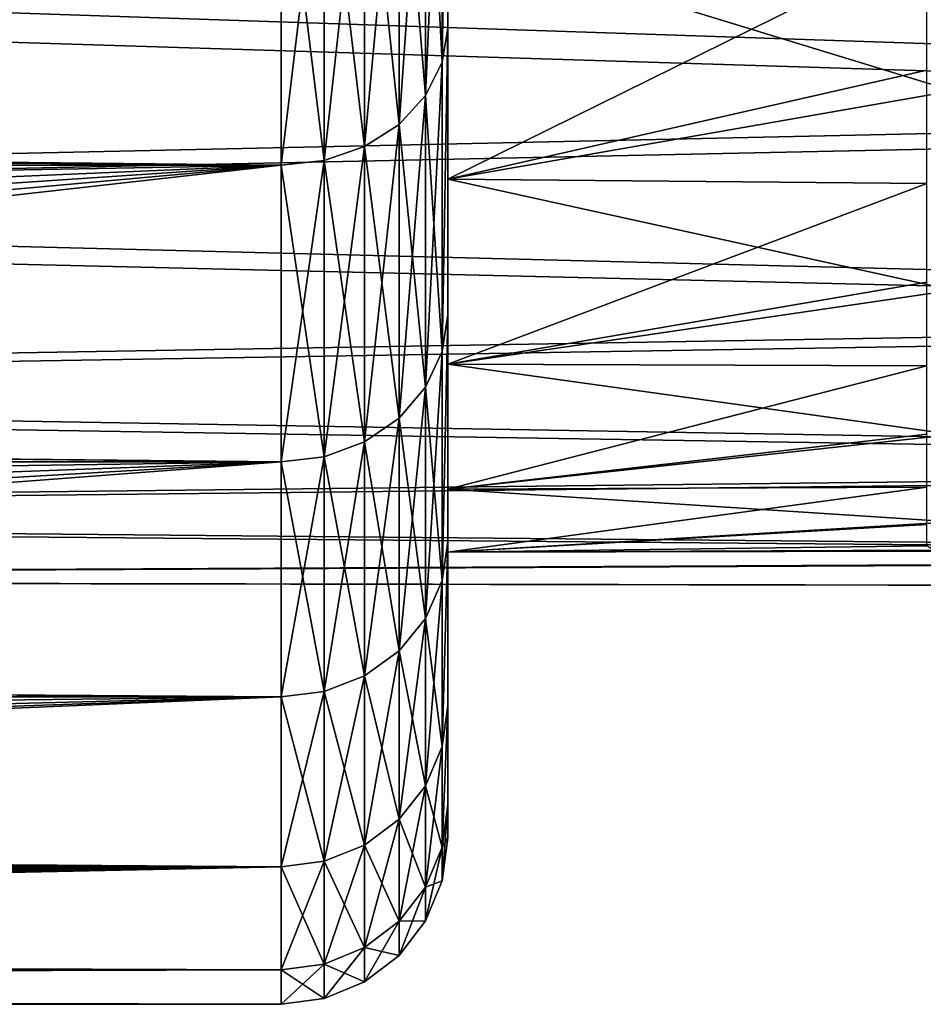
# Model space of a CAD drawing. Header units: metres. Extents: x -160 to 52, y -25 to 25.
# Tile 112 of 168: x -3.45 to 0.88, y -24.5 to -19.77. Entities that reach past the tile are written whole.
import ezdxf

# ---------------------------------------------------------------- set-up
doc = ezdxf.new("R2010")
doc.units = ezdxf.units.M
doc.layers.add('solid_509089_SW0001', color=7, linetype='CONTINUOUS')

msp = doc.modelspace()

# ---------------------------------------------------------------- linework, layer by layer
at = {"layer": 'solid_509089_SW0001'}
for points in [[(-1.427043, -19.973377, -13.136697), (-1.4, -18.165401, -15.221964), (-1.4, -19.810955, -13.008268)], [(-1.427043, -19.973377, -13.136697), (-1.427043, -18.313248, -15.366639), (-1.4, -18.165401, -15.221964)], [(-1.427043, -19.973377, 13.136697), (-1.4, -19.810955, 13.008269), (-1.4, -18.165401, 15.221965)], [(-1.427043, -18.313248, 15.366639), (-1.427043, -19.973377, 13.136697), (-1.4, -18.165401, 15.221965)], [(-1.4, -19.368736, -11.182545), (-1.4, -19.810955, -13.008268), (-1.4, -18.165401, -15.221964)], [(-1.4, -19.368736, 11.182545), (-1.4, -18.165401, 15.221965), (-1.4, -19.810955, 13.008269)], [(-1.506866, -18.461254, -15.490831), (-1.427043, -18.313248, -15.366639), (-1.427043, -19.973377, -13.136697)], [(-1.506866, -20.134802, 13.242867), (-1.427043, -19.973377, 13.136697), (-1.427043, -18.313248, 15.366639)], [(-1.506866, -18.461254, 15.490831), (-1.506866, -20.134802, 13.242867), (-1.427043, -18.313248, 15.366639)], [(-1.634018, -18.588367, -15.597491), (-1.506866, -18.461254, -15.490831), (-1.506866, -20.134802, -13.242867)], [(-1.634018, -20.273438, 13.334049), (-1.506866, -20.134802, 13.242867), (-1.506866, -18.461254, 15.490831)], [(-1.634018, -18.588367, 15.597491), (-1.634018, -20.273438, 13.334049), (-1.506866, -18.461254, 15.490831)], [(-1.506866, -20.134802, -13.242867), (-1.506866, -18.461254, -15.490831), (-1.427043, -19.973377, -13.136697)], [(-1.799819, -18.685904, -15.679336), (-1.634018, -18.588367, -15.597491), (-1.634018, -20.273438, -13.334049)], [(-1.799819, -20.379816, 13.404016), (-1.634018, -20.273438, 13.334049), (-1.634018, -18.588367, 15.597491)], [(-1.799819, -18.685904, 15.679336), (-1.799819, -20.379816, 13.404016), (-1.634018, -18.588367, 15.597491)], [(-1.634018, -20.273438, -13.334049), (-1.634018, -18.588367, -15.597491), (-1.506866, -20.134802, -13.242867)], [(-1.992945, -18.747208, -15.730775), (-1.799819, -18.685904, -15.679336), (-1.799819, -20.379816, -13.404016)], [(-1.992945, -20.446676, 13.44799), (-1.799819, -20.379816, 13.404016), (-1.799819, -18.685904, 15.679336)], [(-1.992945, -18.747208, 15.730775), (-1.992945, -20.446676, 13.44799), (-1.799819, -18.685904, 15.679336)], [(-1.799819, -20.379816, -13.404016), (-1.799819, -18.685904, -15.679336), (-1.634018, -20.273438, -13.334049)], [(-159.199997, -18.768089, -15.748297), (-2.2, -18.768089, -15.748297), (-2.2, -20.469452, -13.46297)], [(-159.199997, -20.469452, -13.46297), (-159.199997, -18.768089, -15.748297), (-2.2, -20.469452, -13.46297)], [(-12.395368, -20.395025, 13.575455), (-2.2, -20.469452, 13.46297), (-2.2, -18.768089, 15.748297)], [(-11.914994, -19.72912, 14.526246), (-12.395368, -20.395025, 13.575455), (-2.2, -18.768089, 15.748297)], [(-1.992945, -20.446676, -13.44799), (-2.2, -18.768089, -15.748297), (-1.992945, -18.747208, -15.730775)], [(-1.992945, -18.747208, 15.730775), (-2.2, -18.768089, 15.748297), (-2.2, -20.469452, 13.46297)], [(-1.992945, -18.747208, 15.730775), (-2.2, -20.469452, 13.46297), (-1.992945, -20.446676, 13.44799)], [(-1.992945, -20.446676, -13.44799), (-2.2, -20.469452, -13.46297), (-2.2, -18.768089, -15.748297)], [(-1.992945, -20.446676, -13.44799), (-1.992945, -18.747208, -15.730775), (-1.799819, -20.379816, -13.404016)], [(1.024543, -18.901043, -11.876725), (1.024543, -20.111952, -9.685837), (-1.4, -19.368736, -11.182545)], [(-15.668333, -19.496307, 217.434723), (6.203977, -18.932524, 211.931091), (6.58972, -20.193821, 214.133743)], [(-11.080604, -19.480196, 239.45253), (10.181202, -20.197197, 233.649963), (10.591002, -18.936581, 235.84816)], [(-1.4, -19.368736, -11.182545), (-1.4, -20.535891, -8.858519), (-1.4, -19.810955, -13.008268)], [(-1.4, -20.535891, 8.858519), (-1.4, -19.368736, 11.182545), (-1.4, -19.810955, 13.008269)], [(0.900001, -19.399733, 11.047771), (-1.4, -19.368736, 11.182545), (-1.4, -20.535891, 8.858519)], [(1.024543, -20.111952, -9.685837), (-1.4, -20.535891, -8.858519), (-1.4, -19.368736, -11.182545)], [(0.900001, -20.012495, 9.894566), (0.900001, -19.399733, 11.047771), (-1.4, -20.535891, 8.858519)], [(-11.557221, -20.65513, 237.1651), (10.181202, -20.197197, 233.649963), (-11.080604, -19.480196, 239.45253)], [(-15.668333, -19.496307, 217.434723), (6.58972, -20.193821, 214.133743), (-15.191373, -20.667892, 219.723785)], [(-1.427043, -21.363401, -10.729104), (-1.4, -19.810955, -13.008268), (-1.4, -21.187626, -10.619515)], [(-1.427043, -21.363401, -10.729104), (-1.427043, -19.973377, -13.136697), (-1.4, -19.810955, -13.008268)], [(-1.427043, -21.363401, 10.729103), (-1.4, -21.187626, 10.619515), (-1.4, -19.810955, 13.008269)], [(-1.427043, -19.973377, 13.136697), (-1.427043, -21.363401, 10.729103), (-1.4, -19.810955, 13.008269)], [(-1.4, -20.535891, -8.858519), (-1.4, -21.187626, -10.619515), (-1.4, -19.810955, -13.008268)], [(-1.4, -20.535891, 8.858519), (-1.4, -19.810955, 13.008269), (-1.4, -21.187626, 10.619515)], [(-1.506866, -20.134802, -13.242867), (-1.427043, -19.973377, -13.136697), (-1.427043, -21.363401, -10.729104)], [(-1.506866, -21.53606, 10.815816), (-1.427043, -21.363401, 10.729103), (-1.427043, -19.973377, 13.136697)], [(-1.506866, -20.134802, 13.242867), (-1.506866, -21.53606, 10.815816), (-1.427043, -19.973377, 13.136697)], [(0.900001, -20.556744, 8.707623), (0.900001, -20.012495, 9.894566), (-1.4, -20.535891, 8.858519)], [(-1.634018, -20.273438, -13.334049), (-1.506866, -20.134802, -13.242867), (-1.506866, -21.53606, -10.815816)], [(-1.634018, -21.684343, 10.890286), (-1.506866, -21.53606, 10.815816), (-1.506866, -20.134802, 13.242867)], [(-1.634018, -20.273438, 13.334049), (-1.634018, -21.684343, 10.890286), (-1.506866, -20.134802, 13.242867)], [(-1.506866, -21.53606, -10.815816), (-1.506866, -20.134802, -13.242867), (-1.427043, -21.363401, -10.729104)], [(1.024543, -20.111952, -9.685837), (1.024543, -21.069948, -7.373147), (-1.4, -20.535891, -8.858519)], [(-15.191373, -20.667892, 219.723785), (6.58972, -20.193821, 214.133743), (7.007265, -21.192513, 216.461929)], [(-11.557221, -20.65513, 237.1651), (9.748201, -21.195055, 231.324722), (10.181202, -20.197197, 233.649963)], [(-1.799819, -20.379816, -13.404016), (-1.634018, -20.273438, -13.334049), (-1.634018, -21.684343, -10.890286)], [(-1.799819, -21.798126, 10.947431), (-1.634018, -21.684343, 10.890286), (-1.634018, -20.273438, 13.334049)], [(-1.799819, -20.379816, 13.404016), (-1.799819, -21.798126, 10.947431), (-1.634018, -20.273438, 13.334049)], [(-1.634018, -21.684343, -10.890286), (-1.634018, -20.273438, -13.334049), (-1.506866, -21.53606, -10.815816)], [(-1.992945, -20.446676, -13.44799), (-1.799819, -20.379816, -13.404016), (-1.799819, -21.798126, -10.947431)], [(-1.992945, -21.86964, 10.983346), (-1.799819, -21.798126, 10.947431), (-1.799819, -20.379816, 13.404016)], [(-1.992945, -20.446676, 13.44799), (-1.992945, -21.86964, 10.983346), (-1.799819, -20.379816, 13.404016)], [(-1.799819, -21.798126, -10.947431), (-1.799819, -20.379816, -13.404016), (-1.634018, -21.684343, -10.890286)], [(-12.395368, -20.395025, 13.575455), (-12.614554, -20.657055, 13.173311), (-2.2, -20.469452, 13.46297)], [(-159.199997, -20.469452, -13.46297), (-2.2, -20.469452, -13.46297), (-2.2, -21.893999, -10.99558)], [(-159.199997, -21.893999, -10.99558), (-159.199997, -20.469452, -13.46297), (-2.2, -21.893999, -10.99558)], [(-13.822991, -21.775333, 11.22875), (-2.2, -21.893999, 10.99558), (-2.2, -20.469452, 13.46297)], [(-13.458339, -21.485718, 11.773441), (-13.822991, -21.775333, 11.22875), (-2.2, -20.469452, 13.46297)], [(-13.139714, -21.20153, 12.277828), (-13.458339, -21.485718, 11.773441), (-2.2, -20.469452, 13.46297)], [(-12.861223, -20.925831, 12.74204), (-13.139714, -21.20153, 12.277828), (-2.2, -20.469452, 13.46297)], [(-12.614554, -20.657055, 13.173311), (-12.861223, -20.925831, 12.74204), (-2.2, -20.469452, 13.46297)], [(-1.992945, -21.86964, -10.983346), (-2.2, -20.469452, -13.46297), (-1.992945, -20.446676, -13.44799)], [(-1.992945, -20.446676, 13.44799), (-2.2, -20.469452, 13.46297), (-2.2, -21.893999, 10.99558)], [(-1.992945, -20.446676, 13.44799), (-2.2, -21.893999, 10.99558), (-1.992945, -21.86964, 10.983346)], [(-1.992945, -21.86964, -10.983346), (-2.2, -21.893999, -10.99558), (-2.2, -20.469452, -13.46297)], [(-1.992945, -21.86964, -10.983346), (-1.992945, -20.446676, -13.44799), (-1.799819, -21.798126, -10.947431)], [(-1.4, -20.535891, -8.858519), (-1.4, -21.42555, -6.414197), (-1.4, -21.187626, -10.619515)], [(-1.4, -21.42555, 6.414197), (-1.4, -20.535891, 8.858519), (-1.4, -21.187626, 10.619515)], [(0.900001, -20.556744, 8.707623), (-1.4, -20.535891, 8.858519), (-1.4, -21.42555, 6.414197)], [(1.024543, -21.069948, -7.373147), (-1.4, -21.42555, -6.414197), (-1.4, -20.535891, -8.858519)], [(0.900001, -21.030716, 7.490783), (0.900001, -20.556744, 8.707623), (-1.4, -21.42555, 6.414197)], [(-15.191373, -20.667892, 219.723785), (7.007265, -21.192513, 216.461929), (-14.689903, -21.560236, 222.130478)], [(-12.05843, -21.550993, 234.759659), (9.748201, -21.195055, 231.324722), (-11.557221, -20.65513, 237.1651)], [(0.900001, -21.43281, 6.248017), (0.900001, -21.030716, 7.490783), (-1.4, -21.42555, 6.414197)], [(1.024543, -21.069948, -7.373147), (1.024543, -21.762987, -4.967738), (-1.4, -21.42555, -6.414197)], [(-1.427043, -22.464523, -8.176417), (-1.4, -21.187626, -10.619515), (-1.4, -22.277819, -8.086336)], [(-1.427043, -22.464523, -8.176417), (-1.427043, -21.363401, -10.729104), (-1.4, -21.187626, -10.619515)], [(-1.427043, -22.464523, 8.176417), (-1.4, -22.277817, 8.086337), (-1.4, -21.187626, 10.619515)], [(-1.427043, -21.363401, 10.729103), (-1.427043, -22.464523, 8.176417), (-1.4, -21.187626, 10.619515)], [(-1.4, -22.025314, -3.883657), (-1.4, -22.277819, -8.086336), (-1.4, -21.187626, -10.619515)], [(-1.4, -21.42555, -6.414197), (-1.4, -22.025314, -3.883657), (-1.4, -21.187626, -10.619515)], [(-1.4, -21.42555, 6.414197), (-1.4, -21.187626, 10.619515), (-1.4, -22.277817, 8.086337)], [(-14.689903, -21.560236, 222.130478), (7.007265, -21.192513, 216.461929), (7.448168, -21.915443, 218.885803)], [(-12.05843, -21.550993, 234.759659), (9.297915, -21.91713, 228.902679), (9.748201, -21.195055, 231.324722)], [(-1.506866, -21.53606, -10.815816), (-1.427043, -21.363401, -10.729104), (-1.427043, -22.464523, -8.176417)], [(-1.506866, -22.64608, 8.242499), (-1.427043, -22.464523, 8.176417), (-1.427043, -21.363401, 10.729103)], [(-1.506866, -21.53606, 10.815816), (-1.506866, -22.64608, 8.242499), (-1.427043, -21.363401, 10.729103)], [(-1.4, -22.025314, 3.883657), (-1.4, -21.42555, 6.414197), (-1.4, -22.277817, 8.086337)], [(0.900001, -21.43281, 6.248017), (-1.4, -21.42555, 6.414197), (-1.4, -22.025314, 3.883657)], [(1.024543, -21.762987, -4.967738), (-1.4, -22.025314, -3.883657), (-1.4, -21.42555, -6.414197)], [(0.900001, -21.761471, 4.984065), (0.900001, -21.43281, 6.248017), (-1.4, -22.025314, 3.883657)], [(-14.689903, -21.560236, 222.130478), (7.448168, -21.915443, 218.885803), (-14.170699, -22.161278, 224.622284)], [(-12.577457, -22.155682, 232.268707), (9.297915, -21.91713, 228.902679), (-12.05843, -21.550993, 234.759659)], [(-1.634018, -21.684343, -10.890286), (-1.506866, -21.53606, -10.815816), (-1.506866, -22.64608, -8.242499)], [(-1.634018, -22.802008, 8.299252), (-1.506866, -22.64608, 8.242499), (-1.506866, -21.53606, 10.815816)], [(-1.634018, -21.684343, 10.890286), (-1.634018, -22.802008, 8.299252), (-1.506866, -21.53606, 10.815816)], [(-1.506866, -22.64608, -8.242499), (-1.506866, -21.53606, -10.815816), (-1.427043, -22.464523, -8.176417)], [(-1.799819, -21.798126, -10.947431), (-1.634018, -21.684343, -10.890286), (-1.634018, -22.802008, -8.299252)], [(-1.799819, -22.921656, 8.3428), (-1.634018, -22.802008, 8.299252), (-1.634018, -21.684343, 10.890286)], [(-1.799819, -21.798126, 10.947431), (-1.799819, -22.921656, 8.3428), (-1.634018, -21.684343, 10.890286)], [(-1.634018, -22.802008, -8.299252), (-1.634018, -21.684343, -10.890286), (-1.506866, -22.64608, -8.242499)], [(-13.822991, -21.775333, 11.22875), (-14.239767, -22.068287, 10.641462), (-2.2, -21.893999, 10.99558)], [(-1.992945, -21.86964, -10.983346), (-1.799819, -21.798126, -10.947431), (-1.799819, -22.921656, -8.3428)], [(-1.992945, -22.996853, 8.370171), (-1.799819, -22.921656, 8.3428), (-1.799819, -21.798126, 10.947431)], [(-1.992945, -21.86964, 10.983346), (-1.992945, -22.996853, 8.370171), (-1.799819, -21.798126, 10.947431)], [(-1.799819, -22.921656, -8.3428), (-1.799819, -21.798126, -10.947431), (-1.634018, -22.802008, -8.299252)], [(0.900001, -22.015638, 3.703214), (0.900001, -21.761471, 4.984065), (-1.4, -22.025314, 3.883657)], [(1.024543, -21.762987, -4.967738), (1.024543, -22.182352, -2.499859), (-1.4, -22.025314, -3.883657)], [(-159.199997, -21.893999, -10.99558), (-2.2, -21.893999, -10.99558), (-2.2, -23.022469, -8.379494)], [(-159.199997, -23.022469, -8.379494), (-159.199997, -21.893999, -10.99558), (-2.2, -23.022469, -8.379494)], [(-15.891454, -22.935713, 8.614122), (-2.2, -23.022469, 8.379494), (-2.2, -21.893999, 10.99558)], [(-15.2688, -22.655771, 9.325558), (-15.891454, -22.935713, 8.614122), (-2.2, -21.893999, 10.99558)], [(-14.715186, -22.362127, 10.009258), (-15.2688, -22.655771, 9.325558), (-2.2, -21.893999, 10.99558)], [(-14.239767, -22.068287, 10.641462), (-14.715186, -22.362127, 10.009258), (-2.2, -21.893999, 10.99558)], [(-1.992945, -22.996853, -8.370171), (-2.2, -21.893999, -10.99558), (-1.992945, -21.86964, -10.983346)], [(-1.992945, -21.86964, 10.983346), (-2.2, -21.893999, 10.99558), (-2.2, -23.022469, 8.379494)], [(-1.992945, -21.86964, 10.983346), (-2.2, -23.022469, 8.379494), (-1.992945, -22.996853, 8.370171)], [(-1.992945, -22.996853, -8.370171), (-2.2, -23.022469, -8.379494), (-2.2, -21.893999, -10.99558)], [(-1.992945, -22.996853, -8.370171), (-1.992945, -21.86964, -10.983346), (-1.799819, -22.921656, -8.3428)], [(-14.170699, -22.161278, 224.622284), (7.448168, -21.915443, 218.885803), (7.904782, -22.353174, 221.374161)], [(-12.577457, -22.155682, 232.268707), (8.836356, -22.354015, 226.415283), (9.297915, -21.91713, 228.902679)], [(0.900001, -22.015638, 3.703214), (-1.4, -22.025314, 3.883657), (-1.4, -22.327217, 1.300596)], [(0.900001, -22.194477, 2.410054), (0.900001, -22.015638, 3.703214), (-1.4, -22.327217, 1.300596)], [(-1.4, -22.025314, -3.883657), (-1.4, -22.327217, -1.300596), (-1.4, -22.277819, -8.086336)], [(-1.4, -22.327217, 1.300596), (-1.4, -22.025314, 3.883657), (-1.4, -22.277817, 8.086337)], [(1.024543, -22.182352, -2.499859), (-1.4, -22.327217, -1.300596), (-1.4, -22.025314, -3.883657)], [(-14.170699, -22.161278, 224.622284), (7.904782, -22.353174, 221.374161), (-13.640776, -22.4629, 227.165543)], [(-13.107292, -22.461025, 229.725876), (8.836356, -22.354015, 226.415283), (-12.577457, -22.155682, 232.268707)], [(1.024543, -22.182352, -2.499859), (1.024543, -22.322769, -0.000544), (-1.4, -22.327217, -1.300596)], [(0.900001, -22.194477, 2.410054), (-1.4, -22.327217, 1.300596), (0.900001, -22.297407, 1.10847)], [(-1.427043, -23.26185, 5.51316), (-1.4, -23.066881, 5.441222), (-1.4, -22.277817, 8.086337)], [(-1.427043, -22.464523, 8.176417), (-1.427043, -23.26185, 5.51316), (-1.4, -22.277817, 8.086337)], [(-1.427043, -23.26185, -5.51316), (-1.4, -22.277819, -8.086336), (-1.4, -23.066881, -5.441222)], [(-1.427043, -23.26185, -5.51316), (-1.427043, -22.464523, -8.176417), (-1.4, -22.277819, -8.086336)], [(-1.4, -22.327217, 1.300596), (-1.4, -22.277817, 8.086337), (-1.4, -23.066881, 5.441222)], [(-1.4, -23.066881, 5.441222), (-1.4, -23.066881, -5.441222), (-1.4, -22.277819, -8.086336)], [(-1.4, -22.327217, -1.300596), (-1.4, -23.066881, 5.441222), (-1.4, -22.277819, -8.086336)], [(0.900001, -22.297407, 1.10847), (-1.4, -22.327217, 1.300596), (-1.4, -22.327217, -1.300596)], [(0.931203, -22.317598, 0.550759), (0.900001, -22.297407, 1.10847), (-1.4, -22.327217, -1.300596)], [(1.024543, -22.322769, -0.000544), (0.931203, -22.317598, 0.550759), (-1.4, -22.327217, -1.300596)], [(-13.640776, -22.4629, 227.165543), (7.904782, -22.353174, 221.374161), (8.369688, -22.5, 223.894897)], [(-13.107292, -22.461025, 229.725876), (8.369688, -22.5, 223.894897), (8.836356, -22.354015, 226.415283)], [(-1.4, -22.327217, -1.300596), (-1.4, -22.327217, 1.300596), (-1.4, -23.066881, 5.441222)], [(-13.640776, -22.4629, 227.165543), (8.369688, -22.5, 223.894897), (-13.107292, -22.461025, 229.725876)], [(-1.506866, -22.64608, -8.242499), (-1.427043, -22.464523, -8.176417), (-1.427043, -23.26185, -5.51316)], [(-1.506866, -23.449852, 5.557717), (-1.427043, -23.26185, 5.51316), (-1.427043, -22.464523, 8.176417)], [(-1.506866, -22.64608, 8.242499), (-1.506866, -23.449852, 5.557717), (-1.427043, -22.464523, 8.176417)], [(-1.634018, -22.802008, -8.299252), (-1.506866, -22.64608, -8.242499), (-1.506866, -23.449852, -5.557717)], [(-1.634018, -23.611313, 5.595984), (-1.506866, -23.449852, 5.557717), (-1.506866, -22.64608, 8.242499)], [(-1.634018, -22.802008, 8.299252), (-1.634018, -23.611313, 5.595984), (-1.506866, -22.64608, 8.242499)], [(-1.506866, -23.449852, -5.557717), (-1.506866, -22.64608, -8.242499), (-1.427043, -23.26185, -5.51316)], [(-1.799819, -22.921656, -8.3428), (-1.634018, -22.802008, -8.299252), (-1.634018, -23.611313, -5.595984)], [(-1.799819, -23.735207, 5.625347), (-1.634018, -23.611313, 5.595984), (-1.634018, -22.802008, 8.299252)], [(-1.799819, -22.921656, 8.3428), (-1.799819, -23.735207, 5.625347), (-1.634018, -22.802008, 8.299252)], [(-1.634018, -23.611313, -5.595984), (-1.634018, -22.802008, -8.299252), (-1.506866, -23.449852, -5.557717)], [(-15.891454, -22.935713, 8.614122), (-16.566174, -23.190708, 7.901964), (-2.2, -23.022469, 8.379494)], [(-1.992945, -22.996853, -8.370171), (-1.799819, -22.921656, -8.3428), (-1.799819, -23.735207, -5.625347)], [(-1.992945, -23.813074, 5.643802), (-1.799819, -23.735207, 5.625347), (-1.799819, -22.921656, 8.3428)], [(-1.992945, -22.996853, 8.370171), (-1.992945, -23.813074, 5.643802), (-1.799819, -22.921656, 8.3428)], [(-1.799819, -23.735207, -5.625347), (-1.799819, -22.921656, -8.3428), (-1.634018, -23.611313, -5.595984)], [(-159.199997, -23.022469, -8.379494), (-2.2, -23.022469, -8.379494), (-2.2, -23.8396, -5.650089)], [(-159.199997, -23.8396, -5.650089), (-159.199997, -23.022469, -8.379494), (-2.2, -23.8396, -5.650089)], [(-18.545767, -23.718163, 6.139932), (-2.2, -23.8396, 5.650089), (-2.2, -23.022469, 8.379494)], [(-17.890474, -23.573914, 6.672379), (-18.545767, -23.718163, 6.139932), (-2.2, -23.022469, 8.379494)], [(-17.236164, -23.401297, 7.254604), (-17.890474, -23.573914, 6.672379), (-2.2, -23.022469, 8.379494)], [(-16.566174, -23.190708, 7.901964), (-17.236164, -23.401297, 7.254604), (-2.2, -23.022469, 8.379494)], [(-1.992945, -23.813074, -5.643802), (-2.2, -23.022469, -8.379494), (-1.992945, -22.996853, -8.370171)], [(-1.992945, -22.996853, 8.370171), (-2.2, -23.022469, 8.379494), (-2.2, -23.8396, 5.650089)], [(-1.992945, -22.996853, 8.370171), (-2.2, -23.8396, 5.650089), (-1.992945, -23.813074, 5.643802)], [(-1.992945, -23.813074, -5.643802), (-2.2, -23.8396, -5.650089), (-2.2, -23.022469, -8.379494)], [(-1.992945, -23.813074, -5.643802), (-1.992945, -22.996853, -8.370171), (-1.799819, -23.735207, -5.625347)], [(-1.427043, -23.7446, -2.775346), (-1.4, -23.066881, -5.441222), (-1.4, -23.542261, -2.729041)], [(-1.427043, -23.7446, -2.775346), (-1.427043, -23.26185, -5.51316), (-1.4, -23.066881, -5.441222)], [(-1.427043, -23.7446, 2.775346), (-1.4, -23.542261, 2.729042), (-1.4, -23.066881, 5.441222)], [(-1.427043, -23.26185, 5.51316), (-1.427043, -23.7446, 2.775346), (-1.4, -23.066881, 5.441222)], [(-1.4, -23.542261, 2.729042), (-1.4, -23.542261, -2.729041), (-1.4, -23.066881, -5.441222)], [(-1.4, -23.066881, 5.441222), (-1.4, -23.542261, 2.729042), (-1.4, -23.066881, -5.441222)], [(-1.506866, -23.449852, -5.557717), (-1.427043, -23.26185, -5.51316), (-1.427043, -23.7446, -2.775346)], [(-1.506866, -23.936504, 2.797776), (-1.427043, -23.7446, 2.775346), (-1.427043, -23.26185, 5.51316)], [(-1.506866, -23.449852, 5.557717), (-1.506866, -23.936504, 2.797776), (-1.427043, -23.26185, 5.51316)], [(-1.634018, -23.611313, -5.595984), (-1.506866, -23.449852, -5.557717), (-1.506866, -23.936504, -2.797776)], [(-1.634018, -24.101315, 2.81704), (-1.506866, -23.936504, 2.797776), (-1.506866, -23.449852, 5.557717)], [(-1.634018, -23.611313, 5.595984), (-1.634018, -24.101315, 2.81704), (-1.506866, -23.449852, 5.557717)], [(-1.506866, -23.936504, -2.797776), (-1.506866, -23.449852, -5.557717), (-1.427043, -23.7446, -2.775346)], [(-1.427043, -23.7446, -2.775346), (-1.4, -23.542261, -2.729041), (-1.4, -23.700001)], [(-1.427043, -23.906246, 0), (-1.4, -23.700001), (-1.4, -23.542261, 2.729042)], [(-1.427043, -23.7446, 2.775346), (-1.427043, -23.906246, 0), (-1.4, -23.542261, 2.729042)], [(-1.4, -23.542261, 2.729042), (-1.4, -23.700001), (-1.4, -23.542261, -2.729041)], [(-1.799819, -23.735207, -5.625347), (-1.634018, -23.611313, -5.595984), (-1.634018, -24.101315, -2.81704)], [(-1.799819, -24.227781, 2.831821), (-1.634018, -24.101315, 2.81704), (-1.634018, -23.611313, 5.595984)], [(-1.799819, -23.735207, 5.625347), (-1.799819, -24.227781, 2.831821), (-1.634018, -23.611313, 5.595984)], [(-1.634018, -24.101315, -2.81704), (-1.634018, -23.611313, -5.595984), (-1.506866, -23.936504, -2.797776)], [(-18.545767, -23.718163, 6.139932), (-19.241901, -23.846384, 5.621387), (-2.2, -23.8396, 5.650089)], [(-1.992945, -23.813074, -5.643802), (-1.799819, -23.735207, -5.625347), (-1.799819, -24.227781, -2.831821)], [(-1.992945, -24.307264, 2.841112), (-1.799819, -24.227781, 2.831821), (-1.799819, -23.735207, 5.625347)], [(-1.992945, -23.813074, 5.643802), (-1.992945, -24.307264, 2.841112), (-1.799819, -23.735207, 5.625347)], [(-1.799819, -24.227781, -2.831821), (-1.799819, -23.735207, -5.625347), (-1.634018, -24.101315, -2.81704)], [(-1.427043, -23.906246, 0), (-1.427043, -23.7446, -2.775346), (-1.4, -23.700001)], [(-1.506866, -23.936504, -2.797776), (-1.427043, -23.7446, -2.775346), (-1.427043, -23.906246, 0)], [(-1.427043, -23.7446, 2.775346), (-1.506866, -24.099455, 0), (-1.427043, -23.906246, 0)], [(-1.506866, -23.936504, 2.797776), (-1.506866, -24.099455, 0), (-1.427043, -23.7446, 2.775346)], [(-1.992945, -24.307264, -2.841112), (-2.2, -23.8396, -5.650089), (-1.992945, -23.813074, -5.643802)], [(-1.992945, -23.813074, 5.643802), (-2.2, -23.8396, 5.650089), (-2.2, -24.334339, 2.844276)], [(-1.992945, -23.813074, 5.643802), (-2.2, -24.334339, 2.844276), (-1.992945, -24.307264, 2.841112)], [(-1.992945, -24.307264, -2.841112), (-1.992945, -23.813074, -5.643802), (-1.799819, -24.227781, -2.831821)], [(-159.199997, -23.8396, -5.650089), (-2.2, -23.8396, -5.650089), (-2.2, -24.334339, -2.844276)], [(-159.199997, -24.334339, -2.844276), (-159.199997, -23.8396, -5.650089), (-2.2, -24.334339, -2.844276)], [(-24.232206, -24.299913, 3.124766), (-2.2, -24.334339, 2.844276), (-2.2, -23.8396, 5.650089)], [(-23.328331, -24.257378, 3.43942), (-24.232206, -24.299913, 3.124766), (-2.2, -23.8396, 5.650089)], [(-22.456091, -24.204231, 3.795417), (-23.328331, -24.257378, 3.43942), (-2.2, -23.8396, 5.650089)], [(-21.606825, -24.138231, 4.194729), (-22.456091, -24.204231, 3.795417), (-2.2, -23.8396, 5.650089)], [(-20.786392, -24.057516, 4.63529), (-21.606825, -24.138231, 4.194729), (-2.2, -23.8396, 5.650089)], [(-20.254993, -23.994596, 4.950694), (-20.786392, -24.057516, 4.63529), (-2.2, -23.8396, 5.650089)], [(-19.736149, -23.923613, 5.283066), (-20.254993, -23.994596, 4.950694), (-2.2, -23.8396, 5.650089)], [(-19.241901, -23.846384, 5.621387), (-19.736149, -23.923613, 5.283066), (-2.2, -23.8396, 5.650089)], [(-1.992945, -24.307264, -2.841112), (-2.2, -24.334339, -2.844276), (-2.2, -23.8396, -5.650089)], [(-1.506866, -24.099455, 0), (-1.506866, -23.936504, -2.797776), (-1.427043, -23.906246, 0)], [(-1.634018, -24.101315, -2.81704), (-1.506866, -23.936504, -2.797776), (-1.506866, -24.099455, 0)], [(-1.506866, -23.936504, 2.797776), (-1.634018, -24.265388, 0), (-1.506866, -24.099455, 0)], [(-1.634018, -24.101315, 2.81704), (-1.634018, -24.265388, 0), (-1.506866, -23.936504, 2.797776)], [(-1.799819, -24.227781, -2.831821), (-1.634018, -24.101315, -2.81704), (-1.634018, -24.265388, 0)], [(-1.634018, -24.101315, 2.81704), (-1.799819, -24.392715, 0), (-1.634018, -24.265388, 0)], [(-1.799819, -24.227781, 2.831821), (-1.799819, -24.392715, 0), (-1.634018, -24.101315, 2.81704)], [(-1.634018, -24.265388, 0), (-1.634018, -24.101315, -2.81704), (-1.506866, -24.099455, 0)], [(-1.992945, -24.307264, -2.841112), (-1.799819, -24.227781, -2.831821), (-1.799819, -24.392715, 0)], [(-1.799819, -24.227781, 2.831821), (-1.992945, -24.47274, 0), (-1.799819, -24.392715, 0)], [(-1.992945, -24.307264, 2.841112), (-1.992945, -24.47274, 0), (-1.799819, -24.227781, 2.831821)], [(-1.799819, -24.392715, 0), (-1.799819, -24.227781, -2.831821), (-1.634018, -24.265388, 0)], [(-24.232206, -24.299913, 3.124766), (-25.212904, -24.335207, 2.836839), (-2.2, -24.334339, 2.844276)], [(-1.992945, -24.307264, 2.841112), (-2.2, -24.334339, 2.844276), (-2.2, -24.5)], [(-1.992945, -24.307264, 2.841112), (-2.2, -24.5), (-1.992945, -24.47274, 0)], [(-1.992945, -24.47274, 0), (-2.2, -24.334339, -2.844276), (-1.992945, -24.307264, -2.841112)], [(-1.992945, -24.47274, 0), (-1.992945, -24.307264, -2.841112), (-1.799819, -24.392715, 0)], [(-159.199997, -24.334339, -2.844276), (-2.2, -24.334339, -2.844276), (-2.2, -24.5)], [(-159.199997, -24.5), (-159.199997, -24.334339, -2.844276), (-2.2, -24.5)], [(-31.975054, -24.420671, 1.969978), (-2.2, -24.5), (-2.2, -24.334339, 2.844276)], [(-30.397028, -24.415138, 2.037409), (-31.975054, -24.420671, 1.969978), (-2.2, -24.334339, 2.844276)], [(-28.910048, -24.404238, 2.164057), (-30.397028, -24.415138, 2.037409), (-2.2, -24.334339, 2.844276)], [(-27.551649, -24.387325, 2.346988), (-28.910048, -24.404238, 2.164057), (-2.2, -24.334339, 2.844276)], [(-26.316744, -24.36426, 2.575438), (-27.551649, -24.387325, 2.346988), (-2.2, -24.334339, 2.844276)], [(-25.212904, -24.335207, 2.836839), (-26.316744, -24.36426, 2.575438), (-2.2, -24.334339, 2.844276)], [(-1.992945, -24.47274, 0), (-2.2, -24.5), (-2.2, -24.334339, -2.844276)], [(-31.975054, -24.420671, 1.969978), (-159.199997, -24.5), (-2.2, -24.5)]]:
    msp.add_3dface(points, dxfattribs=at)

doc.saveas('drawing.dxf')
